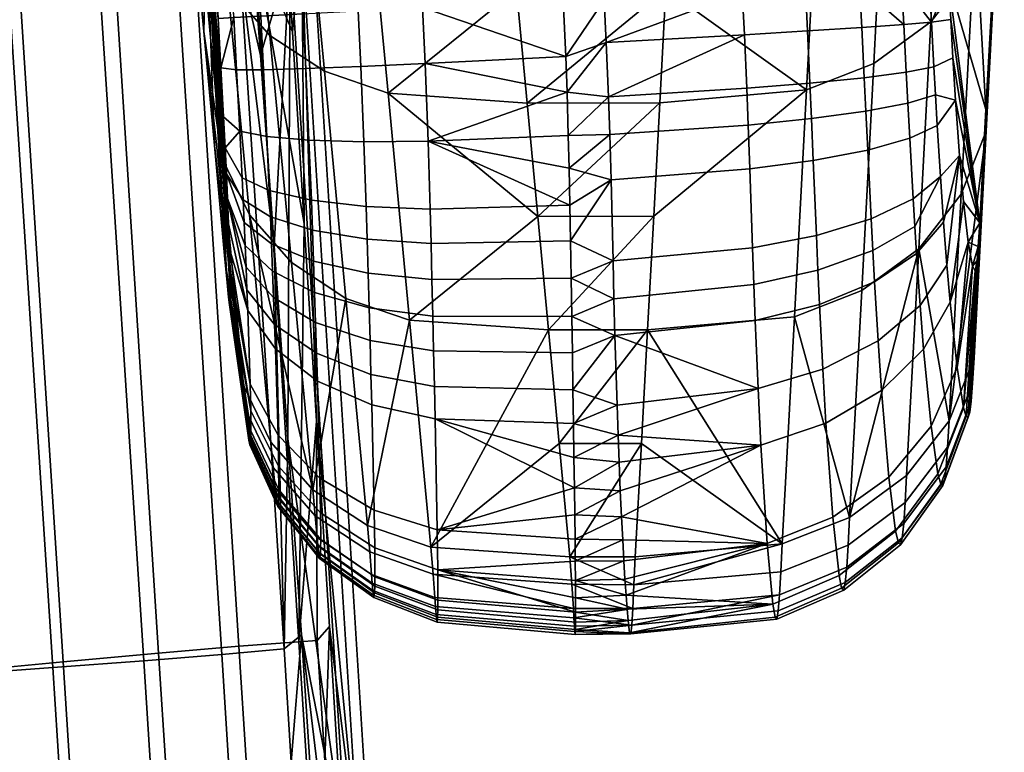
# Model space of a CAD drawing. Header units: millimetres. Extents: x -339 to 339, y -344 to 316.
# Tile 85 of 122: x 251 to 300, y -196 to -160. Entities that reach past the tile are written whole.
import ezdxf

# ---------------------------------------------------------------- set-up
doc = ezdxf.new("R2010")
doc.units = ezdxf.units.MM
doc.header["$MEASUREMENT"] = 0
for name, color, linetype in [('kolecka', 250, 'Continuous'), ('podrucky', 253, 'Continuous'), ('sedak', 253, 'Continuous'), ('sesak doplnky', 211, 'Continuous')]:
    doc.layers.add(name, color=color, linetype=linetype)

msp = doc.modelspace()

# ---------------------------------------------------------------- meshes
at = {"layer": 'kolecka'}
mesh = msp.add_polyface(dxfattribs=at)
corners = [(25, -326, 52.495), (25, -288.434, 15.224), (25, -288.551, 45.046), (25, -285.895, 20.107), (25, -284.479, 24.988), (25, -291.908, 10.954), (25, -296, 7.598), (25, -284.52, 35.314), (25, -296.177, 52.613), (25, -291.907, 49.139), (25, -316.267, 56.527), (25, -286.054, 40.379), (25, -283.999, 30.047), (24.789, -285.034, 40.802), (24.789, -283.437, 35.529), (24.789, -287.633, 45.66), (24.789, -291.127, 49.92), (24.789, -295.571, 53.536), (24.789, -300.655, 56.178), (25, -301.061, 55.151), (288.849, -109.456, 24.779), (288.849, -105.425, 15.047), (288.849, -107.921, 19.714), (288.849, -109.977, 30.046), (288.849, -109.497, 35.105), (288.849, -97.975, 52.495), (288.849, -97.799, 7.48), (288.849, -88.034, 3.525), (288.849, -92.914, 4.942), (288.849, -77.708, 3.566), (288.849, -102.068, 10.954), (288.849, -60.41, 15.224), (288.849, -105.542, 44.869), (288.849, -108.08, 39.985), (288.849, -102.068, 49.139), (288.849, -88.243, 56.527), (288.849, -93.308, 54.992), (288.849, -60.527, 45.046), (288.849, -82.976, 57.047), (288.849, -77.917, 56.568), (288.849, -67.976, 7.598), (288.849, -72.643, 5.101), (288.849, -63.883, 10.954), (288.849, -68.153, 52.613), (288.849, -63.883, 49.139), (288.849, -73.037, 55.151), (288.849, -82.976, 3.046), (289.059, -77.493, 2.483), (289.059, -82.976, 1.942), (289.059, -67.362, 6.679), (289.059, -72.22, 4.081), (289.059, -63.102, 10.173), (289.059, -59.487, 14.618), (289.059, -63.102, 49.92), (289.059, -59.609, 45.66)]
mesh.append_faces([[corners[k] for k in face] for face in [(0, 1, 2, 2), (1, 3, 4, 4), (5, 1, 6, 6), (4, 7, 1, 1), (8, 2, 9, 9), (8, 10, 2, 2), (7, 11, 2, 2), (2, 1, 7, 7), (7, 4, 12, 12), (13, 11, 7, 14), (15, 2, 11, 13), (2, 15, 16, 9), (9, 16, 17, 8), (18, 19, 8, 17), (20, 21, 22, 22), (23, 24, 20, 20), (21, 20, 25, 25), (26, 27, 28, 28), (29, 26, 21, 21), (26, 30, 21, 21), (31, 21, 25, 25), (32, 24, 33, 33), (32, 34, 25, 25), (32, 20, 24, 24), (35, 25, 36, 36), (25, 20, 32, 32), (25, 35, 37, 37), (38, 39, 35, 35), (26, 29, 27, 27), (21, 40, 29, 29), (29, 40, 41, 41), (31, 40, 21, 21), (25, 37, 31, 31), (42, 40, 31, 31), (43, 44, 37, 37), (43, 39, 45, 45), (35, 39, 43, 43), (43, 37, 35, 35), (46, 27, 29, 29), (47, 48, 46, 29), (49, 50, 41, 40), (51, 49, 40, 42), (50, 47, 29, 41), (52, 51, 42, 31), (37, 44, 53, 54)]])
at = {"layer": 'podrucky'}
mesh = msp.add_polyface(dxfattribs=at)
corners = [(280.216, -163.937, 400.097), (278.175, -163.703, 400.082), (280.11, -161.261, 400.009), (278.11, -161.945, 400.021), (280.006, -159.158, 400), (296.633, -126.033, 444.584), (299.1, -158.991, 459.781), (298.796, -164.571, 447.114), (296.96, -158.233, 416.159), (297.064, -160.128, 416.168), (298.49, -170.15, 434.446), (297.17, -162.02, 416.23), (290.136, -163.262, 401.905), (290.212, -165.012, 402.03), (287.093, -165.327, 400.833), (287.022, -163.512, 400.7), (292.811, -162.996, 403.839), (292.89, -164.646, 403.956), (294.874, -162.727, 406.414), (294.954, -164.248, 406.524), (296.232, -162.47, 409.464), (296.309, -163.841, 409.567), (290.016, -160.693, 401.838), (286.906, -160.879, 400.628), (292.688, -160.521, 403.774), (294.75, -160.376, 406.35), (296.111, -160.264, 409.401), (286.8, -158.788, 400.622), (289.908, -158.618, 401.833), (292.579, -158.472, 403.769), (294.642, -158.36, 406.344), (297.295, -164.1, 416.463), (296.003, -158.286, 409.394), (288.232, -128.119, 401.828), (285.127, -128.289, 400.62), (279.01, -140.905, 400), (299.407, -154.463, 488.053), (298.169, -157.561, 489.451), (297.578, -168.734, 464.121), (298.813, -165.633, 462.721), (293.86, -151.116, 516.983), (290.551, -152.416, 517.634), (289.963, -163.599, 492.311), (293.273, -162.298, 491.658), (296.668, -149.062, 516.011), (296.082, -160.242, 490.684), (298.755, -146.383, 514.779), (283.038, -158.642, 505.421), (282.741, -164.234, 492.761), (283.333, -153.05, 518.082), (299.402, -153.41, 472.448), (299.702, -147.826, 485.115), (275.692, -158.655, 505.392), (276.219, -164.244, 492.738), (275.163, -153.065, 518.047), (277.243, -145.597, 400)]
mesh.append_faces([[corners[k] for k in face] for face in [(0, 1, 2, 2), (3, 4, 2, 2), (5, 6, 7, 7), (5, 7, 8, 8), (9, 10, 11, 11), (12, 13, 14, 15), (16, 17, 13, 12), (18, 19, 17, 16), (20, 21, 19, 18), (22, 12, 15, 23), (24, 16, 12, 22), (25, 18, 16, 24), (26, 20, 18, 25), (4, 27, 2, 2), (0, 2, 23, 23), (0, 23, 15, 15), (22, 23, 27, 28), (2, 27, 23, 23), (24, 22, 28, 29), (24, 29, 25, 25), (25, 29, 30, 30), (26, 25, 30, 30), (20, 11, 31, 21), (11, 20, 26, 9), (8, 26, 32, 32), (30, 32, 26, 26), (26, 8, 9, 9), (28, 33, 29, 29), (34, 28, 27, 27), (4, 35, 27, 27), (36, 37, 38, 39), (40, 41, 42, 43), (44, 40, 43, 45), (46, 44, 45, 37), (42, 47, 48, 48), (41, 49, 47, 47), (47, 42, 41, 41), (39, 6, 50, 36), (36, 50, 51, 51), (52, 47, 49, 49), (47, 53, 48, 48), (54, 52, 49, 49), (55, 35, 4, 4)]])
mesh = msp.add_polyface(dxfattribs=at)
corners = [(280.006, -159.158, 400), (278.11, -161.945, 400.021), (277.979, -159.158, 400), (280.11, -161.261, 400.009), (278.175, -163.703, 400.082), (261.407, -167.728, 417.511), (260.423, -155.39, 437.458), (261.344, -166.451, 417.13), (261.464, -168.955, 418.094), (261.517, -170.198, 418.954), (261.564, -171.434, 420.136), (261.266, -164.927, 416.887), (261.137, -162.505, 416.752), (261.005, -160.078, 416.739), (260.269, -146.52, 416.756), (260.291, -160.728, 460.239), (260.814, -166.333, 447.593), (259.768, -155.125, 472.885), (261.772, -160.037, 409.817), (260.287, -132.92, 409.842), (263.099, -159.965, 406.663), (261.612, -132.848, 406.681), (265.172, -159.853, 403.977), (277.243, -145.597, 400), (271.056, -159.534, 400.662), (268.179, -166.153, 402.224), (268.024, -162.447, 401.971), (271.192, -162.304, 400.69), (271.339, -166.126, 400.945), (263.401, -165.896, 406.905), (263.24, -162.605, 406.687), (265.312, -162.55, 404.004), (265.472, -166.076, 404.243), (262.067, -165.628, 410.029), (261.911, -162.61, 409.838), (267.886, -159.705, 401.943), (266.235, -162.683, 491.634), (269.37, -163.766, 492.243), (268.31, -152.587, 517.548), (265.172, -151.501, 516.938), (263.546, -160.92, 490.744), (262.48, -149.735, 516.045), (261.477, -158.557, 489.614), (260.412, -147.368, 514.913), (260.127, -155.752, 488.319), (259.063, -144.559, 513.616), (261.187, -166.95, 463.024), (262.538, -169.75, 464.316), (276.219, -164.244, 492.738), (275.692, -158.655, 505.392), (275.163, -153.065, 518.047), (259.242, -149.523, 485.531), (283.038, -158.642, 505.421), (283.625, -147.458, 530.742), (274.633, -147.476, 530.701)]
mesh.append_faces([[corners[k] for k in face] for face in [(0, 1, 2, 2), (1, 3, 4, 4), (5, 6, 7, 7), (5, 8, 6, 6), (8, 9, 6, 6), (9, 10, 6, 6), (7, 6, 11, 11), (12, 11, 6, 6), (6, 13, 12, 12), (6, 14, 13, 13), (15, 6, 16, 16), (15, 17, 6, 6), (14, 18, 13, 13), (18, 19, 20, 20), (20, 21, 22, 22), (23, 2, 24, 24), (25, 26, 27, 28), (29, 30, 31, 32), (33, 34, 30, 29), (2, 1, 24, 24), (1, 4, 27, 27), (24, 27, 26, 35), (28, 27, 4, 4), (24, 1, 27, 27), (26, 31, 22, 35), (31, 30, 20, 22), (20, 30, 34, 18), (34, 33, 11, 12), (12, 13, 18, 18), (34, 12, 18, 18), (36, 37, 38, 39), (40, 36, 39, 41), (42, 40, 41, 43), (44, 42, 43, 45), (46, 47, 42, 44), (37, 48, 49, 49), (38, 49, 50, 50), (37, 49, 38, 38), (44, 17, 15, 46), (44, 51, 17, 17), (52, 49, 48, 48), (53, 54, 50, 50), (0, 2, 23, 23)]])
mesh = msp.add_polyface(dxfattribs=at)
corners = [(261.615, -174.252, 425.994), (261.515, -173.801, 430.335), (261.623, -173.942, 424.579), (260.423, -155.39, 437.458), (261.598, -172.48, 421.49), (261.618, -173.325, 422.98), (261.564, -171.434, 420.136), (261.594, -174.333, 427.441), (261.442, -173.08, 432.308), (260.814, -166.333, 447.593), (261.335, -171.94, 434.948), (261.563, -174.188, 428.796), (263.519, -168.547, 407.369), (263.401, -165.896, 406.905), (265.472, -166.076, 404.243), (265.589, -169.031, 404.765), (262.179, -167.924, 410.423), (262.067, -165.628, 410.029), (263.574, -169.843, 407.725), (265.643, -170.503, 405.171), (262.23, -169.016, 410.721), (262.281, -170.132, 411.112), (263.628, -171.181, 408.198), (262.33, -171.257, 411.608), (263.681, -172.534, 408.799), (262.375, -172.33, 412.185), (263.729, -173.823, 409.497), (262.42, -173.441, 412.904), (263.778, -175.152, 410.359), (262.46, -174.459, 413.685), (263.82, -176.359, 411.288), (262.58, -178.086, 417.743), (263.947, -180.602, 416.045), (261.344, -166.451, 417.13), (261.266, -164.927, 416.887), (261.407, -167.728, 417.511), (261.464, -168.955, 418.094), (261.517, -170.198, 418.954), (262.612, -180.701, 423.828), (262.603, -180.926, 425.06), (262.609, -179.404, 420.076), (262.516, -180.844, 430.018), (262.482, -180.583, 431.256), (262.357, -179.369, 434.892), (262.243, -178.152, 437.729), (262.538, -169.75, 464.316), (264.606, -172.107, 465.443), (263.546, -160.92, 490.744), (261.477, -158.557, 489.614), (263.596, -180.946, 439.019), (265.664, -183.297, 440.142), (261.187, -166.95, 463.024), (260.291, -160.728, 460.239)]
mesh.append_faces([[corners[k] for k in face] for face in [(0, 1, 2, 2), (3, 4, 5, 5), (3, 5, 2, 2), (3, 6, 4, 4), (7, 1, 0, 0), (2, 1, 8, 8), (3, 2, 8, 8), (9, 3, 10, 10), (3, 8, 10, 10), (7, 11, 1, 1), (12, 13, 14, 15), (16, 17, 13, 12), (18, 12, 15, 19), (20, 16, 12, 18), (21, 20, 18, 22), (23, 21, 22, 24), (25, 23, 24, 26), (27, 25, 26, 28), (29, 27, 28, 30), (31, 29, 30, 32), (33, 17, 16, 16), (33, 34, 17, 17), (33, 16, 20, 35), (21, 35, 20, 20), (25, 36, 23, 23), (23, 36, 35, 21), (29, 37, 36, 27), (29, 6, 37, 37), (31, 6, 29, 29), (27, 36, 25, 25), (6, 31, 4, 4), (2, 38, 39, 0), (5, 40, 2, 2), (5, 4, 31, 40), (11, 41, 42, 1), (8, 1, 43, 43), (44, 10, 8, 8), (45, 46, 47, 48), (49, 50, 45, 45), (51, 44, 49, 45), (51, 52, 44, 44), (9, 44, 52, 52), (9, 10, 44, 44)]])
mesh = msp.add_polyface(dxfattribs=at)
corners = [(298.49, -170.15, 434.446), (298.423, -171.313, 431.729), (297.929, -171.1, 421.68), (298.369, -171.998, 429.832), (298.135, -172.279, 424.632), (296.96, -158.233, 416.159), (298.796, -164.571, 447.114), (298.271, -172.512, 427.198), (297.694, -169.102, 419.069), (297.489, -166.83, 417.38), (297.295, -164.1, 416.463), (297.17, -162.02, 416.23), (297.064, -160.128, 416.168), (297.035, -174.047, 414.111), (297.384, -177.279, 418.21), (296.1, -180.165, 416.67), (295.729, -176.366, 411.889), (296.874, -172.234, 412.597), (295.557, -174.214, 410.106), (296.708, -170.109, 411.298), (295.379, -171.663, 408.561), (296.553, -167.871, 410.373), (295.295, -170.33, 407.954), (295.213, -168.963, 407.457), (296.397, -165.357, 409.765), (295.046, -165.983, 406.746), (296.309, -163.841, 409.567), (294.954, -164.248, 406.524), (296.909, -181.199, 435.752), (298.143, -178.051, 434.452), (298.214, -176.798, 437.389), (296.981, -179.904, 438.79), (298.077, -178.927, 431.995), (298.007, -179.47, 429.801), (297.925, -179.723, 427.644), (297.823, -179.669, 425.385), (297.698, -179.256, 423.015), (298.169, -157.561, 489.451), (296.082, -160.242, 490.684), (295.49, -171.419, 465.357), (297.578, -168.734, 464.121), (298.813, -165.633, 462.721), (299.1, -158.991, 459.781), (294.893, -182.594, 440.029)]
mesh.append_faces([[corners[k] for k in face] for face in [(0, 1, 2, 2), (1, 3, 4, 4), (0, 5, 6, 6), (3, 7, 4, 4), (2, 1, 4, 4), (0, 2, 8, 8), (0, 9, 10, 10), (9, 0, 8, 8), (10, 11, 0, 0), (12, 5, 0, 0), (13, 14, 15, 16), (17, 13, 16, 18), (19, 17, 18, 20), (21, 19, 20, 22), (23, 21, 22, 22), (24, 21, 23, 25), (26, 24, 25, 27), (28, 29, 30, 31), (1, 30, 29, 29), (30, 1, 0, 0), (29, 32, 3, 1), (7, 32, 33, 33), (34, 7, 33, 33), (3, 32, 7, 7), (35, 7, 34, 34), (14, 4, 36, 36), (7, 35, 36, 36), (2, 4, 14, 14), (4, 7, 36, 36), (13, 2, 14, 14), (13, 17, 9, 8), (21, 9, 19, 19), (19, 9, 17, 17), (24, 10, 9, 21), (26, 10, 24, 24), (13, 8, 2, 2), (37, 38, 39, 40), (31, 30, 41, 41), (42, 30, 6, 6), (30, 0, 6, 6), (31, 39, 43, 43), (31, 41, 40, 40), (31, 40, 39, 39), (30, 42, 41, 41)]])
mesh = msp.add_polyface(dxfattribs=at)
corners = [(280.636, -179.121, 405.349), (278.465, -178.378, 404.814), (280.534, -175.699, 403.183), (280.341, -168.02, 400.564), (278.279, -167.449, 400.467), (280.277, -165.796, 400.249), (280.216, -163.937, 400.097), (278.239, -165.839, 400.255), (280.441, -172.019, 401.593), (280.487, -173.885, 402.312), (278.38, -172.879, 401.904), (278.35, -171.037, 401.279), (278.41, -174.758, 402.71), (295.729, -176.366, 411.889), (296.1, -180.165, 416.67), (294.021, -182.679, 415.405), (293.654, -178.4, 410.038), (290.764, -177.35, 406.49), (290.921, -180.006, 408.688), (287.722, -181.098, 407.91), (287.582, -178.313, 405.587), (293.485, -175.959, 408.022), (295.557, -174.214, 410.106), (290.602, -174.162, 404.562), (287.439, -174.957, 403.539), (293.309, -173.045, 406.264), (295.379, -171.663, 408.561), (290.525, -172.485, 403.798), (287.372, -173.187, 402.724), (293.226, -171.516, 405.57), (295.295, -170.33, 407.954), (290.451, -170.766, 403.174), (287.307, -171.372, 402.056), (293.146, -169.949, 405.003), (295.213, -168.963, 407.457), (290.298, -167.081, 402.294), (287.172, -167.49, 401.114), (292.981, -166.57, 404.2), (295.046, -165.983, 406.746), (290.212, -165.012, 402.03), (287.093, -165.327, 400.833), (292.89, -164.646, 403.956), (294.954, -164.248, 406.524), (280.688, -180.601, 406.539), (287.022, -163.512, 400.7), (293.273, -162.298, 491.658), (289.963, -163.599, 492.311), (289.367, -174.782, 466.988), (292.68, -173.479, 466.333), (296.082, -160.242, 490.684), (295.49, -171.419, 465.357), (288.766, -185.964, 441.665), (282.141, -175.417, 467.441), (292.081, -184.658, 441.008), (282.442, -169.825, 480.101), (282.741, -164.234, 492.761), (277.267, -175.422, 467.43), (276.743, -169.833, 480.084), (277.788, -181.011, 454.775), (276.219, -164.244, 492.738)]
mesh.append_faces([[corners[k] for k in face] for face in [(0, 1, 2, 2), (3, 4, 5, 5), (6, 5, 7, 7), (8, 9, 10, 10), (3, 8, 11, 11), (9, 2, 12, 12), (13, 14, 15, 16), (17, 18, 19, 20), (21, 16, 18, 17), (22, 13, 16, 21), (23, 17, 20, 24), (25, 21, 17, 23), (26, 22, 21, 25), (27, 23, 24, 28), (29, 25, 23, 27), (30, 26, 25, 29), (31, 27, 28, 32), (33, 29, 27, 31), (34, 30, 29, 33), (35, 31, 32, 36), (37, 33, 31, 35), (38, 34, 33, 37), (39, 35, 36, 40), (41, 37, 35, 39), (42, 38, 37, 41), (20, 43, 0, 0), (2, 20, 0, 0), (2, 24, 20, 20), (24, 2, 9, 28), (8, 32, 28, 9), (32, 8, 3, 36), (6, 44, 40, 5), (36, 3, 5, 40), (45, 46, 47, 48), (49, 45, 48, 50), (51, 47, 52, 52), (53, 48, 47, 47), (46, 54, 52, 47), (46, 55, 54, 54), (53, 50, 48, 48), (52, 54, 56, 56), (54, 55, 57, 57), (56, 58, 52, 52), (59, 57, 55, 55)]])
mesh = msp.add_polyface(dxfattribs=at)
corners = [(280.534, -175.699, 403.183), (278.465, -178.378, 404.814), (278.437, -176.546, 403.652), (278.41, -174.758, 402.71), (280.216, -163.937, 400.097), (278.239, -165.839, 400.255), (278.175, -163.703, 400.082), (280.441, -172.019, 401.593), (278.38, -172.879, 401.904), (278.35, -171.037, 401.279), (280.341, -168.02, 400.564), (278.317, -169.28, 400.819), (278.279, -167.449, 400.467), (280.277, -165.796, 400.249), (280.487, -173.885, 402.312), (265.472, -166.076, 404.243), (265.312, -162.55, 404.004), (268.024, -162.447, 401.971), (268.179, -166.153, 402.224), (268.289, -169.342, 402.786), (271.339, -166.126, 400.945), (271.438, -169.467, 401.526), (265.589, -169.031, 404.765), (268.339, -170.949, 403.229), (271.482, -171.164, 401.989), (265.643, -170.503, 405.171), (268.388, -172.625, 403.822), (271.526, -172.937, 402.612), (265.696, -172.031, 405.714), (263.628, -171.181, 408.198), (263.574, -169.843, 407.725), (268.436, -174.329, 404.578), (271.568, -174.742, 403.407), (265.748, -173.582, 406.403), (263.681, -172.534, 408.799), (268.48, -175.948, 405.455), (271.606, -176.458, 404.331), (265.796, -175.057, 407.203), (263.729, -173.823, 409.497), (268.524, -177.608, 406.532), (271.645, -178.215, 405.467), (265.844, -176.572, 408.188), (263.778, -175.152, 410.359), (263.82, -176.359, 411.288), (265.885, -177.942, 409.245), (267.294, -173.866, 466.33), (270.425, -174.946, 466.937), (269.37, -163.766, 492.243), (266.235, -162.683, 491.634), (264.606, -172.107, 465.443), (263.546, -160.92, 490.744), (277.267, -175.422, 467.43), (276.743, -169.833, 480.084), (276.219, -164.244, 492.738), (268.348, -185.05, 441.027), (265.664, -183.297, 440.142), (262.538, -169.75, 464.316), (282.442, -169.825, 480.101)]
mesh.append_faces([[corners[k] for k in face] for face in [(0, 1, 2, 2), (0, 2, 3, 3), (4, 5, 6, 6), (7, 8, 9, 9), (10, 11, 12, 12), (11, 10, 9, 9), (13, 12, 5, 5), (8, 14, 3, 3), (15, 16, 17, 18), (19, 18, 20, 21), (22, 15, 18, 19), (23, 19, 21, 24), (25, 22, 19, 23), (26, 23, 24, 27), (28, 25, 23, 26), (29, 30, 25, 28), (31, 26, 27, 32), (33, 28, 26, 31), (34, 29, 28, 33), (35, 31, 32, 36), (37, 33, 31, 35), (38, 34, 33, 37), (39, 35, 36, 40), (41, 37, 35, 39), (42, 38, 37, 41), (43, 42, 41, 44), (12, 20, 5, 5), (21, 11, 9, 24), (20, 6, 5, 5), (20, 12, 11, 11), (20, 11, 21, 21), (24, 9, 8, 27), (32, 3, 2, 36), (3, 32, 27, 8), (1, 40, 36, 2), (45, 46, 47, 48), (49, 45, 48, 50), (46, 51, 52, 52), (47, 46, 52, 52), (47, 52, 53, 53), (54, 46, 45, 45), (49, 55, 45, 45), (49, 56, 55, 55), (57, 52, 51, 51)]])
mesh = msp.add_polyface(dxfattribs=at)
corners = [(291.944, -187.111, 434.73), (292.01, -186.016, 437.821), (288.696, -187.339, 438.441), (288.634, -188.471, 435.256), (294.753, -184.963, 433.975), (294.822, -183.925, 436.905), (296.84, -182.163, 433.039), (296.909, -181.199, 435.752), (298.077, -178.927, 431.995), (298.143, -178.051, 434.452), (291.875, -187.865, 431.651), (288.572, -189.262, 432.045), (294.68, -185.661, 431.121), (296.766, -182.788, 430.488), (298.007, -179.47, 429.801), (291.795, -188.235, 428.426), (288.501, -189.659, 428.658), (294.593, -185.998, 428.167), (296.678, -183.086, 427.9), (297.925, -179.723, 427.644), (291.695, -188.144, 424.991), (288.414, -189.574, 425.042), (294.485, -185.913, 425.033), (296.569, -183.014, 425.168), (297.823, -179.669, 425.385), (291.573, -187.515, 421.441), (288.306, -188.924, 421.307), (294.352, -185.334, 421.786), (296.435, -182.511, 422.325), (297.698, -179.256, 423.015), (291.264, -184.639, 414.508), (288.031, -185.933, 414.028), (294.021, -182.679, 415.405), (296.1, -180.165, 416.67), (297.384, -177.279, 418.21), (290.921, -180.006, 408.688), (287.722, -181.098, 407.91), (293.654, -178.4, 410.038), (281.466, -187.984, 438.89), (281.413, -189.136, 435.687), (281.533, -186.601, 442.121), (288.766, -185.964, 441.665), (281.364, -189.957, 432.449), (292.081, -184.658, 441.008), (294.893, -182.594, 440.029), (281.314, -190.391, 429.023), (281.255, -190.347, 425.353), (281.08, -188.487, 417.598), (296.981, -179.904, 438.79), (280.688, -180.601, 406.539), (287.582, -178.313, 405.587), (280.858, -184.62, 410.808), (281.838, -181.009, 454.781), (289.367, -174.782, 466.988), (282.141, -175.417, 467.441), (295.49, -171.419, 465.357)]
mesh.append_faces([[corners[k] for k in face] for face in [(0, 1, 2, 3), (4, 5, 1, 0), (6, 7, 5, 4), (8, 9, 7, 6), (10, 0, 3, 11), (12, 4, 0, 10), (13, 6, 4, 12), (14, 8, 6, 13), (15, 10, 11, 16), (17, 12, 10, 15), (18, 13, 12, 17), (19, 14, 13, 18), (20, 15, 16, 21), (22, 17, 15, 20), (23, 18, 17, 22), (24, 19, 18, 23), (25, 20, 21, 26), (27, 22, 20, 25), (28, 23, 22, 27), (29, 24, 23, 28), (30, 25, 26, 31), (32, 27, 25, 30), (33, 28, 27, 32), (34, 29, 28, 33), (35, 30, 31, 36), (37, 32, 30, 35), (38, 39, 3, 2), (40, 38, 41, 41), (39, 42, 3, 3), (2, 1, 43, 41), (2, 41, 38, 38), (43, 1, 5, 44), (3, 42, 11, 11), (16, 45, 46, 21), (11, 42, 45, 16), (26, 21, 46, 46), (31, 26, 47, 47), (44, 5, 7, 48), (36, 49, 50, 50), (36, 31, 51, 51), (40, 41, 52, 52), (53, 41, 43, 43), (54, 52, 41, 41), (44, 55, 43, 43)]])
mesh = msp.add_polyface(dxfattribs=at)
corners = [(265.885, -177.942, 409.245), (265.844, -176.572, 408.188), (268.524, -177.608, 406.532), (268.562, -179.105, 407.686), (266.011, -182.716, 414.599), (268.68, -184.294, 413.5), (263.947, -180.602, 416.045), (263.82, -176.359, 411.288), (266.042, -184.437, 417.649), (268.708, -186.161, 416.806), (263.978, -182.136, 418.763), (262.609, -179.404, 420.076), (262.58, -178.086, 417.743), (266.049, -185.746, 421.059), (268.716, -187.585, 420.513), (263.986, -183.298, 421.788), (262.616, -180.394, 422.653), (263.981, -183.662, 423.18), (266.045, -186.16, 422.638), (262.612, -180.701, 423.828), (266.035, -186.466, 424.31), (268.712, -188.036, 422.237), (268.703, -188.371, 424.067), (263.971, -183.931, 424.648), (262.603, -180.926, 425.06), (265.998, -186.683, 427.869), (268.669, -188.608, 427.974), (263.934, -184.119, 427.758), (262.568, -181.08, 427.648), (265.972, -186.575, 429.547), (268.645, -188.489, 429.815), (263.908, -184.025, 429.224), (262.543, -181.001, 428.867), (265.944, -186.367, 431.103), (268.619, -188.261, 431.516), (263.879, -183.84, 430.593), (262.516, -180.844, 430.018), (265.908, -186.028, 432.736), (268.585, -187.892, 433.289), (263.843, -183.538, 432.043), (262.482, -180.583, 431.256), (265.872, -185.637, 434.159), (268.552, -187.472, 434.82), (263.806, -183.184, 433.326), (262.448, -180.272, 432.376), (265.78, -184.579, 437.137), (268.462, -186.356, 437.963), (263.712, -182.198, 436.092), (262.357, -179.369, 434.892), (265.664, -183.297, 440.142), (268.348, -185.05, 441.027), (263.596, -180.946, 439.019), (262.243, -178.152, 437.729), (261.623, -173.942, 424.579), (261.615, -174.252, 425.994), (261.594, -174.333, 427.441), (261.563, -174.188, 428.796), (261.515, -173.801, 430.335), (261.442, -173.08, 432.308)]
mesh.append_faces([[corners[k] for k in face] for face in [(0, 1, 2, 3), (4, 0, 3, 5), (6, 7, 0, 4), (8, 4, 5, 9), (10, 6, 4, 8), (11, 12, 6, 10), (13, 8, 9, 14), (15, 10, 8, 13), (16, 11, 10, 15), (17, 15, 13, 18), (19, 16, 15, 17), (20, 18, 21, 22), (23, 17, 18, 20), (24, 19, 17, 23), (25, 20, 22, 26), (27, 23, 20, 25), (28, 24, 23, 27), (29, 25, 26, 30), (31, 27, 25, 29), (32, 28, 27, 31), (33, 29, 30, 34), (35, 31, 29, 33), (36, 32, 31, 35), (37, 33, 34, 38), (39, 35, 33, 37), (40, 36, 35, 39), (41, 37, 38, 42), (43, 39, 37, 41), (44, 40, 39, 43), (45, 41, 42, 46), (47, 43, 41, 45), (48, 44, 43, 47), (49, 45, 46, 50), (51, 47, 45, 49), (52, 48, 47, 51), (53, 11, 16, 16), (19, 53, 16, 16), (54, 24, 28, 55), (55, 28, 32, 56), (36, 56, 32, 32), (44, 57, 40, 40), (48, 57, 44, 44), (52, 58, 48, 48)]])
mesh = msp.add_polyface(dxfattribs=at)
corners = [(280.688, -180.601, 406.539), (278.515, -181.701, 407.54), (278.49, -180.028, 406.062), (280.739, -181.942, 407.777), (278.537, -183.193, 409.081), (280.636, -179.121, 405.349), (278.465, -178.378, 404.814), (268.562, -179.105, 407.686), (268.524, -177.608, 406.532), (271.645, -178.215, 405.467), (271.679, -179.798, 406.682), (268.68, -184.294, 413.5), (271.784, -185.268, 412.794), (268.708, -186.161, 416.806), (271.81, -187.233, 416.269), (268.716, -187.585, 420.513), (271.817, -188.733, 420.174), (268.712, -188.036, 422.237), (271.814, -189.209, 421.994), (266.045, -186.16, 422.638), (266.049, -185.746, 421.059), (268.703, -188.371, 424.067), (271.806, -189.563, 423.929), (268.669, -188.608, 427.974), (271.776, -189.81, 428.066), (268.645, -188.489, 429.815), (271.756, -189.682, 430.016), (268.619, -188.261, 431.516), (271.732, -189.439, 431.812), (268.585, -187.892, 433.289), (271.703, -189.049, 433.677), (268.552, -187.472, 434.82), (271.671, -188.607, 435.278), (268.462, -186.356, 437.963), (271.588, -187.45, 438.528), (268.348, -185.05, 441.027), (271.476, -186.126, 441.631), (278.556, -184.526, 410.689), (278.571, -185.723, 412.364), (278.583, -186.803, 414.114), (278.591, -187.766, 415.958), (278.596, -188.609, 417.915), (278.594, -189.818, 421.896), (278.596, -189.324, 420.007), (278.589, -190.182, 423.908), (278.568, -190.425, 428.212), (278.553, -190.282, 430.239), (278.536, -190.02, 432.102), (278.514, -189.605, 434.029), (278.416, -187.941, 438.995), (278.309, -186.601, 442.121), (278.489, -189.14, 435.676), (277.267, -175.422, 467.43), (270.425, -174.946, 466.937), (277.788, -181.011, 454.775), (267.294, -173.866, 466.33), (265.664, -183.297, 440.142), (281.838, -181.009, 454.781)]
mesh.append_faces([[corners[k] for k in face] for face in [(0, 1, 2, 2), (1, 3, 4, 4), (5, 2, 6, 6), (7, 8, 9, 10), (11, 7, 10, 12), (13, 11, 12, 14), (15, 13, 14, 16), (17, 15, 16, 18), (19, 20, 15, 17), (21, 17, 18, 22), (23, 21, 22, 24), (25, 23, 24, 26), (27, 25, 26, 28), (29, 27, 28, 30), (31, 29, 30, 32), (33, 31, 32, 34), (35, 33, 34, 36), (4, 10, 1, 1), (37, 12, 4, 4), (2, 10, 9, 6), (1, 10, 2, 2), (10, 4, 12, 12), (12, 37, 38, 38), (14, 12, 38, 39), (14, 40, 41, 41), (14, 39, 40, 40), (42, 18, 16, 43), (43, 16, 14, 14), (18, 42, 44, 22), (41, 43, 14, 14), (45, 24, 22, 44), (46, 26, 24, 45), (26, 46, 47, 28), (28, 47, 48, 30), (49, 50, 36, 34), (30, 48, 51, 32), (51, 34, 32, 32), (51, 49, 34, 34), (36, 52, 53, 53), (36, 50, 54, 54), (53, 35, 36, 36), (55, 56, 35, 35), (54, 52, 36, 36), (57, 54, 50, 50)]])
mesh = msp.add_polyface(dxfattribs=at)
corners = [(280.688, -180.601, 406.539), (278.49, -180.028, 406.062), (280.636, -179.121, 405.349), (280.858, -184.62, 410.808), (280.916, -185.761, 412.417), (278.571, -185.723, 412.364), (280.739, -181.942, 407.777), (280.799, -183.352, 409.264), (278.537, -183.193, 409.081), (278.556, -184.526, 410.689), (278.515, -181.701, 407.54), (281.314, -190.391, 429.023), (278.568, -190.425, 428.212), (281.255, -190.347, 425.353), (281.364, -189.957, 432.449), (278.553, -190.282, 430.239), (281.466, -187.984, 438.89), (281.533, -186.601, 442.121), (278.309, -186.601, 442.121), (281.413, -189.136, 435.687), (278.514, -189.605, 434.029), (278.416, -187.941, 438.995), (281.131, -189.173, 419.508), (278.596, -188.609, 417.915), (281.08, -188.487, 417.598), (278.591, -187.766, 415.958), (281.028, -187.69, 415.801), (280.974, -186.791, 414.098), (281.179, -189.735, 421.549), (278.596, -189.324, 420.007), (278.589, -190.182, 423.908), (278.583, -186.803, 414.114), (278.594, -189.818, 421.896), (278.536, -190.02, 432.102), (278.489, -189.14, 435.676), (288.306, -188.924, 421.307), (288.031, -185.933, 414.028), (287.722, -181.098, 407.91), (282.141, -175.417, 467.441), (277.788, -181.011, 454.775), (281.838, -181.009, 454.781)]
mesh.append_faces([[corners[k] for k in face] for face in [(0, 1, 2, 2), (3, 4, 5, 5), (6, 7, 8, 8), (7, 3, 9, 9), (0, 6, 10, 10), (11, 12, 13, 13), (11, 14, 15, 15), (16, 17, 18, 18), (19, 20, 14, 14), (19, 16, 21, 21), (22, 23, 24, 24), (24, 25, 26, 26), (26, 25, 27, 27), (28, 29, 22, 22), (22, 29, 23, 23), (30, 28, 13, 13), (4, 27, 31, 31), (28, 32, 29, 29), (7, 9, 8, 8), (24, 23, 25, 25), (4, 31, 5, 5), (31, 27, 25, 25), (28, 30, 32, 32), (13, 12, 30, 30), (14, 33, 15, 15), (19, 34, 20, 20), (14, 20, 33, 33), (16, 18, 21, 21), (19, 21, 34, 34), (11, 15, 12, 12), (3, 5, 9, 9), (35, 28, 22, 22), (36, 24, 26, 26), (35, 22, 24, 24), (36, 27, 4, 4), (35, 13, 28, 28), (27, 36, 26, 26), (3, 36, 4, 4), (37, 3, 7, 7), (37, 6, 0, 0), (37, 7, 6, 6), (38, 39, 40, 40), (17, 40, 18, 18)]])
at = {"layer": 'sedak'}
mesh = msp.add_polyface(dxfattribs=at)
corners = [(253.369, -191.761, 401.153), (248.189, -192.255, 400.263), (246.006, -158.515, 400.311), (251.18, -157.675, 401.228), (258.058, -191.335, 403.043), (255.865, -156.994, 403.107), (262.014, -191.003, 406.066), (259.819, -156.518, 406.079), (264.975, -190.783, 410.028), (262.779, -156.266, 409.959), (261.183, -191.4, 439.065), (264.252, -191.122, 435.107), (262.069, -157.385, 434.713), (259.004, -157.832, 438.728), (257.342, -191.715, 442.156), (255.166, -158.274, 441.933), (252.869, -192.054, 444.333), (250.696, -158.69, 444.279), (247.991, -192.403, 445.682), (245.818, -159.066, 445.836), (240.778, -159.415, 400), (240.235, -151.078, 400), (239.691, -142.742, 400), (241.866, -176.09, 400), (241.322, -167.753, 400), (242.41, -184.429, 400), (243.86, -125.343, 400.33), (265.24, -170.185, 413.501), (264.096, -151.474, 413.501), (263.533, -142.289, 413.5), (264.661, -160.739, 413.501), (265.845, -179.913, 413.5), (262.412, -152.597, 433.501), (261.728, -143.325, 433.501), (263.089, -161.902, 433.501), (263.762, -171.281, 433.501), (264.433, -180.78, 433.5), (243.616, -125.727, 445.793), (239.69, -142.735, 446.953), (240.234, -151.072, 446.918), (241.865, -176.082, 446.724), (241.322, -167.746, 446.805), (240.778, -159.409, 446.869), (242.409, -184.417, 446.623), (215.747, -138.31, 451.175), (217.875, -176.315, 450.29), (211.69, -177.795, 399.021), (242.953, -192.768, 400), (209.477, -139.521, 398.848)]
mesh.append_faces([[corners[k] for k in face] for face in [(0, 1, 2, 3), (4, 0, 3, 5), (6, 4, 5, 7), (8, 6, 7, 9), (10, 11, 12, 13), (14, 10, 13, 15), (16, 14, 15, 17), (18, 16, 17, 19), (2, 20, 21, 21), (2, 21, 22, 22), (2, 23, 24, 24), (1, 25, 23, 23), (2, 24, 20, 20), (1, 23, 2, 2), (26, 2, 22, 22), (8, 9, 27, 27), (28, 9, 29, 29), (27, 9, 30, 30), (28, 30, 9, 9), (8, 27, 31, 31), (32, 33, 12, 12), (12, 34, 32, 32), (34, 12, 35, 35), (35, 11, 36, 36), (11, 35, 12, 12), (37, 38, 39, 19), (40, 18, 19, 19), (41, 19, 42, 42), (43, 18, 40, 40), (41, 40, 19, 19), (39, 42, 19, 19), (39, 44, 42, 42), (41, 45, 40, 40), (40, 45, 43, 43), (45, 41, 42, 42), (38, 44, 39, 39), (42, 44, 45, 45), (20, 46, 21, 21), (24, 46, 20, 20), (25, 46, 23, 23), (47, 46, 25, 25), (24, 23, 46, 46), (22, 21, 48, 48), (21, 46, 48, 48)]])
mesh = msp.add_polyface(dxfattribs=at)
corners = [(253.739, -197.457, 401.134), (248.55, -197.797, 400.252), (248.189, -192.255, 400.263), (253.369, -191.761, 401.153), (253.213, -197.46, 444.317), (257.686, -197.161, 442.17), (257.342, -191.715, 442.156), (252.869, -192.054, 444.333), (248.338, -197.788, 445.629), (247.991, -192.403, 445.682), (254.05, -202.958, 401.113), (248.868, -203.223, 400.24), (253.537, -202.984, 444.29), (258.005, -202.74, 442.172), (248.665, -203.252, 445.567), (254.208, -208.781, 401.087), (249.032, -208.816, 400.223), (248.862, -208.847, 445.506), (253.731, -208.764, 444.261), (253.288, -221.178, 401.012), (248.196, -220.365, 400.172), (253.092, -221.013, 444.243), (257.484, -221.61, 442.195), (258.194, -208.694, 442.17), (248.286, -220.38, 445.433), (251.884, -227.54, 400.971), (246.918, -226.167, 400.143), (256.388, -228.759, 402.839), (257.901, -221.893, 402.885), (251.925, -227.363, 444.268), (256.211, -228.421, 442.236), (247.221, -226.226, 445.436), (242.953, -192.768, 400), (242.41, -184.429, 400), (243.628, -203.49, 399.999), (243.304, -198.139, 400), (243.042, -219.529, 399.973), (243.796, -208.847, 399.996), (241.893, -224.762, 399.957), (242.953, -192.751, 446.5), (243.83, -208.936, 446.215), (243.304, -219.736, 446.085), (242.336, -225.06, 446.064), (243.303, -198.129, 446.409), (243.633, -203.53, 446.31), (242.409, -184.417, 446.623), (220.052, -214.695, 448.782), (217.875, -176.315, 450.29), (213.915, -216.061, 399.413), (240.147, -229.825, 399.942), (237.788, -234.635, 399.931), (211.69, -177.795, 399.021)]
mesh.append_faces([[corners[k] for k in face] for face in [(0, 1, 2, 3), (4, 5, 6, 7), (8, 4, 7, 9), (10, 11, 1, 0), (12, 13, 5, 4), (14, 12, 4, 8), (15, 16, 11, 10), (17, 18, 12, 14), (19, 20, 16, 15), (21, 22, 23, 18), (24, 21, 18, 17), (25, 26, 20, 19), (27, 25, 19, 28), (29, 30, 22, 21), (31, 29, 21, 24), (2, 32, 33, 33), (34, 35, 1, 11), (36, 37, 16, 20), (20, 26, 38, 36), (37, 34, 11, 16), (35, 32, 2, 1), (39, 8, 9, 9), (40, 17, 14, 14), (31, 24, 41, 42), (40, 24, 17, 17), (14, 8, 43, 44), (44, 40, 14, 14), (45, 39, 9, 9), (8, 39, 43, 43), (41, 24, 40, 40), (39, 46, 43, 43), (40, 44, 46, 46), (44, 43, 46, 46), (45, 47, 39, 39), (47, 46, 39, 39), (40, 46, 41, 41), (34, 48, 35, 35), (37, 48, 34, 34), (48, 36, 38, 38), (48, 37, 36, 36), (35, 48, 32, 32), (48, 38, 49, 49), (49, 50, 48, 48), (32, 48, 51, 51)]])
mesh = msp.add_polyface(dxfattribs=at)
corners = [(258.435, -197.147, 403.023), (253.739, -197.457, 401.134), (253.369, -191.761, 401.153), (258.058, -191.335, 403.043), (262.394, -196.883, 406.053), (262.014, -191.003, 406.066), (265.354, -196.683, 410.026), (264.975, -190.783, 410.028), (261.529, -196.906, 439.101), (264.603, -196.704, 435.154), (264.252, -191.122, 435.107), (261.183, -191.4, 439.065), (257.686, -197.161, 442.17), (257.342, -191.715, 442.156), (258.74, -202.715, 403), (254.05, -202.958, 401.113), (262.694, -202.508, 406.034), (265.652, -202.35, 410.017), (261.844, -202.533, 439.122), (264.913, -202.37, 435.185), (258.005, -202.74, 442.172), (258.892, -208.742, 402.969), (254.208, -208.781, 401.087), (262.843, -208.702, 406.007), (265.8, -208.663, 409.999), (262.026, -208.641, 439.139), (265.087, -208.607, 435.211), (258.194, -208.694, 442.17), (253.731, -208.764, 444.261), (253.537, -202.984, 444.29), (257.901, -221.893, 402.885), (253.288, -221.178, 401.012), (261.803, -222.474, 405.927), (264.736, -222.885, 409.938), (261.24, -222.141, 439.19), (264.226, -222.586, 435.27), (257.484, -221.61, 442.195), (265.872, -190.725, 411.825), (266.247, -196.622, 411.822), (266.544, -202.302, 411.817), (266.487, -190.026, 413.5), (265.845, -179.913, 413.5), (266.696, -208.649, 411.812), (265.777, -223.021, 412.108), (267.104, -200.157, 413.5), (267.325, -211.245, 413.5), (266.607, -221.606, 413.754), (264.268, -230.767, 412.461), (265.459, -221.344, 433.274), (266.023, -211.153, 433.5), (265.103, -190.446, 433.5), (264.433, -180.78, 433.5), (265.737, -200.226, 433.501), (262.755, -230.113, 435.317)]
mesh.append_faces([[corners[k] for k in face] for face in [(0, 1, 2, 3), (4, 0, 3, 5), (6, 4, 5, 7), (8, 9, 10, 11), (12, 8, 11, 13), (14, 15, 1, 0), (16, 14, 0, 4), (17, 16, 4, 6), (18, 19, 9, 8), (20, 18, 8, 12), (21, 22, 15, 14), (23, 21, 14, 16), (24, 23, 16, 17), (25, 26, 19, 18), (27, 25, 18, 20), (28, 27, 20, 29), (30, 31, 22, 21), (32, 30, 21, 23), (33, 32, 23, 24), (34, 35, 26, 25), (36, 34, 25, 27), (37, 38, 6, 7), (17, 6, 38, 39), (38, 37, 40, 40), (41, 37, 7, 7), (42, 43, 33, 24), (39, 42, 24, 17), (42, 39, 44, 44), (44, 39, 38, 38), (45, 43, 42, 42), (44, 38, 40, 40), (44, 45, 42, 42), (40, 37, 41, 41), (45, 46, 43, 43), (46, 47, 43, 43), (48, 49, 35, 35), (10, 50, 51, 51), (50, 9, 52, 52), (10, 9, 50, 50), (52, 26, 49, 49), (52, 9, 19, 19), (49, 26, 35, 35), (53, 48, 35, 35), (26, 52, 19, 19)]])
at = {"layer": 'sesak doplnky'}
mesh = msp.add_polyface(dxfattribs=at)
corners = [(261.083, -87.722, 421.894), (260.61, -87.611, 415.621), (258.23, -51.917, 415.395), (258.679, -51.972, 421.597), (259.919, -87.981, 428.259), (257.492, -52.157, 427.914), (263.499, -123.544, 422.249), (263, -123.393, 415.891), (262.358, -123.856, 428.671), (265.659, -156.469, 422.613), (265.126, -156.236, 416.154), (264.553, -156.887, 429.102), (268.517, -202.187, 422.987), (267.992, -202.221, 416.379), (267.402, -202.241, 429.571), (268.673, -208.594, 423.002), (268.143, -208.62, 416.378), (267.567, -208.589, 429.596), (261.162, -105.04, 413.5), (260.565, -95.753, 413.5), (261.761, -114.359, 413.501), (262.366, -123.743, 413.5), (262.96, -133.08, 413.5), (259.967, -86.461, 413.5), (259.367, -77.16, 413.5), (258.765, -67.857, 413.5), (265.24, -170.185, 413.501), (265.845, -179.913, 413.5), (266.487, -190.026, 413.5), (267.104, -200.157, 413.5), (267.325, -211.245, 413.5), (263.533, -142.289, 413.5), (264.096, -151.474, 413.501), (264.661, -160.739, 413.501), (256.146, -68.708, 433.5), (261.728, -143.325, 433.501), (264.433, -180.78, 433.5), (258.929, -106.03, 433.5), (266.53, -202.285, 432.005), (266.711, -208.593, 432.003), (259.633, -115.379, 433.5), (260.336, -124.722, 433.5), (261.036, -134.042, 433.5), (256.837, -78.04, 433.5), (257.531, -87.369, 433.5), (258.228, -96.695, 433.5), (266.023, -211.153, 433.5), (265.459, -221.344, 433.274), (265.737, -200.226, 433.501), (263.089, -161.902, 433.501), (262.412, -152.597, 433.501), (263.762, -171.281, 433.501), (265.103, -190.446, 433.5)]
mesh.append_faces([[corners[k] for k in face] for face in [(0, 1, 2, 3), (4, 0, 3, 5), (6, 7, 1, 0), (8, 6, 0, 4), (9, 10, 7, 6), (11, 9, 6, 8), (12, 13, 10, 9), (14, 12, 9, 11), (15, 16, 13, 12), (17, 15, 12, 14), (18, 19, 1, 1), (20, 7, 21, 21), (21, 7, 22, 22), (20, 18, 7, 7), (23, 24, 1, 1), (24, 25, 1, 1), (1, 19, 23, 23), (26, 10, 27, 27), (28, 13, 29, 29), (28, 27, 13, 13), (30, 29, 16, 16), (31, 10, 32, 32), (32, 10, 33, 33), (33, 10, 26, 26), (7, 31, 22, 22), (10, 31, 7, 7), (13, 27, 10, 10), (1, 7, 18, 18), (13, 16, 29, 29), (4, 5, 34, 34), (11, 8, 35, 35), (14, 11, 36, 36), (8, 4, 37, 37), (17, 14, 38, 39), (8, 40, 41, 41), (42, 8, 41, 41), (8, 42, 35, 35), (40, 8, 37, 37), (43, 4, 34, 34), (44, 45, 4, 4), (43, 44, 4, 4), (45, 37, 4, 4), (46, 39, 38, 38), (47, 39, 46, 46), (48, 46, 38, 38), (49, 11, 50, 50), (51, 11, 49, 49), (52, 14, 36, 36), (38, 52, 48, 48), (51, 36, 11, 11), (11, 35, 50, 50), (38, 14, 52, 52)]])

doc.saveas('drawing.dxf')
